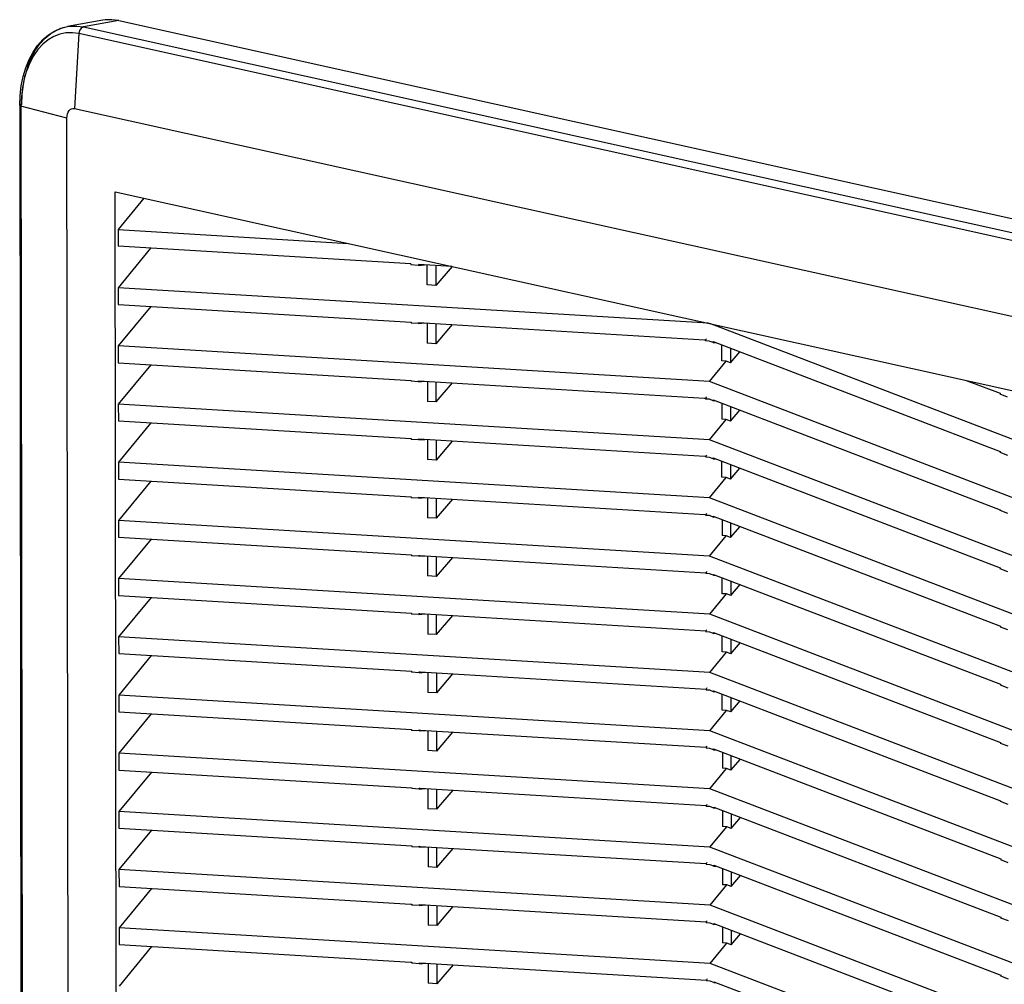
# Model space of a CAD drawing. Header units: inches. Extents: x 0 to 56.7, y 0 to 36.7.
# Tile 20 of 29: x 38.8 to 44.8, y 17.8 to 23.7. Entities that reach past the tile are written whole.
import ezdxf

# ---------------------------------------------------------------- set-up
doc = ezdxf.new("R2010")
doc.units = ezdxf.units.IN
doc.header["$LTSCALE"] = 3.116667
doc.header["$MEASUREMENT"] = 0
doc.layers.get('0').update_dxf_attribs({"linetype": 'CONTINUOUS'})

msp = doc.modelspace()

# ---------------------------------------------------------------- linework, layer by layer
at = {"color": 6, "linetype": 'Continuous'}
for p, q in [((39.2833, 23.7463), (39.0665, 23.7076)), ((39.3827, 23.7438), (39.1659, 23.7051)), ((39.3827, 23.7438), (47.1355, 22.026)), ((39.1659, 23.7051), (46.9187, 21.9874)), ((39.1367, 23.6644), (39.11, 23.2048)), ((46.8895, 21.9466), (39.1367, 23.6644)), ((38.7839, 23.2774), (38.7817, 23.2192)), ((38.7737, 23.2239), (38.7897, 11.8026)), ((38.7817, 23.2192), (38.7977, 11.7979)), ((39.0631, 23.146), (38.7817, 23.2192)), ((39.11, 23.2048), (46.8628, 21.487)), ((39.0791, 11.7246), (39.0631, 23.146)), ((39.3743, 12.0449), (39.3595, 22.6946)), ((39.3595, 22.6946), (46.6146, 21.0871)), ((39.5361, 22.6554), (39.3775, 22.4629)), ((39.3775, 22.4629), (39.3776, 22.3598)), ((39.3775, 22.4629), (40.7887, 22.3779)), ((41.1744, 22.2515), (39.3776, 22.3598)), ((39.5771, 22.3478), (39.378, 22.106)), ((41.1744, 22.2515), (41.1744, 22.2458)), ((41.2207, 22.243), (41.1744, 22.2458)), ((41.2207, 22.2487), (41.2207, 22.243)), ((41.428, 22.2363), (41.2207, 22.2487)), ((41.2207, 22.243), (41.2583, 22.2465)), ((41.2742, 22.1226), (41.2741, 22.2455)), ((41.3268, 22.2424), (41.327, 22.1195)), ((41.4266, 22.2366), (41.327, 22.1195)), ((41.327, 22.1195), (41.2742, 22.1226)), ((39.378, 22.106), (39.3781, 22.0029)), ((43.0009, 21.8877), (39.378, 22.106)), ((39.3781, 22.0029), (41.1749, 21.8946)), ((39.5776, 21.9908), (39.3784, 21.7491)), ((41.1749, 21.8946), (41.1749, 21.8888)), ((41.2212, 21.886), (41.1749, 21.8888)), ((41.2212, 21.886), (41.2212, 21.8918)), ((41.2212, 21.8918), (42.9757, 21.7863)), ((41.2212, 21.886), (41.2588, 21.8896)), ((41.2746, 21.8886), (41.2747, 21.7657)), ((41.3273, 21.8854), (41.3275, 21.7625)), ((41.4269, 21.8795), (41.3275, 21.7625)), ((46.6155, 20.5052), (43.0085, 21.8861)), ((39.3784, 21.7491), (39.3786, 21.6459)), ((43.0052, 21.5306), (39.3784, 21.7491)), ((41.3275, 21.7625), (41.2747, 21.7657)), ((42.9757, 21.7863), (42.9815, 21.7855)), ((42.9873, 21.7926), (42.9817, 21.7856)), ((42.9817, 21.7856), (42.9817, 21.78)), ((43.0049, 21.7786), (42.9817, 21.78)), ((43.028, 21.7697), (43.0049, 21.7786)), ((43.028, 21.7697), (43.028, 21.7755)), ((43.028, 21.7755), (44.7893, 21.1012)), ((43.028, 21.7697), (43.0404, 21.7708)), ((43.0816, 21.6569), (43.0814, 21.7551)), ((43.1342, 21.7349), (43.1343, 21.6452)), ((43.1343, 21.6452), (43.1922, 21.7127)), ((39.3786, 21.6459), (41.1754, 21.5377)), ((39.5781, 21.6339), (39.3789, 21.3922)), ((43.0052, 21.5306), (43.1079, 21.6553)), ((43.1079, 21.6553), (43.0816, 21.6569)), ((43.1343, 21.6452), (43.1079, 21.6553)), ((41.1754, 21.5377), (41.1754, 21.5319)), ((41.2217, 21.5291), (41.1754, 21.5319)), ((41.2217, 21.5291), (41.2217, 21.5349)), ((41.2217, 21.5349), (42.9761, 21.4294)), ((41.2217, 21.5291), (41.2593, 21.5327)), ((41.2751, 21.5317), (41.2752, 21.4088)), ((41.3278, 21.5285), (41.328, 21.4056)), ((41.4274, 21.5225), (41.328, 21.4056)), ((46.6159, 20.1483), (43.0052, 21.5306)), ((44.5814, 21.5376), (44.7888, 21.4582)), ((44.7888, 21.4582), (44.7888, 21.4524)), ((44.8352, 21.4346), (44.7888, 21.4524)), ((39.3789, 21.3922), (39.3791, 21.289)), ((43.0057, 21.1737), (39.3789, 21.3922)), ((41.328, 21.4056), (41.2752, 21.4088)), ((42.9761, 21.4294), (42.982, 21.4286)), ((42.9878, 21.4357), (42.9822, 21.4287)), ((42.9822, 21.4287), (42.9822, 21.4231)), ((43.0054, 21.4217), (42.9822, 21.4231)), ((43.0285, 21.4128), (43.0054, 21.4217)), ((43.0285, 21.4128), (43.0285, 21.4186)), ((43.0285, 21.4186), (44.7898, 20.7443)), ((43.0285, 21.4128), (43.0409, 21.4138)), ((43.0819, 21.3982), (43.0821, 21.3)), ((43.1347, 21.378), (43.1348, 21.2883)), ((43.1348, 21.2883), (43.1927, 21.3557)), ((39.3791, 21.289), (41.1758, 21.1808)), ((39.5786, 21.277), (39.3794, 21.0352)), ((43.0057, 21.1737), (43.1084, 21.2984)), ((43.1084, 21.2984), (43.0821, 21.3)), ((43.1348, 21.2883), (43.1084, 21.2984)), ((41.1758, 21.1808), (41.1759, 21.175)), ((41.2222, 21.1722), (41.1759, 21.175)), ((41.2222, 21.1722), (41.2222, 21.178)), ((41.2222, 21.178), (42.9766, 21.0724)), ((41.2222, 21.1722), (41.2598, 21.1757)), ((41.2756, 21.1748), (41.2757, 21.0519)), ((41.3283, 21.1716), (41.3285, 21.0487)), ((41.4279, 21.1656), (41.3285, 21.0487)), ((46.6164, 19.7914), (43.0057, 21.1737)), ((44.7893, 21.1012), (44.7893, 21.0955)), ((44.8357, 21.0777), (44.7893, 21.0955)), ((39.3794, 21.0352), (39.3796, 20.9321)), ((43.0062, 20.8168), (39.3794, 21.0352)), ((41.3285, 21.0487), (41.2757, 21.0519)), ((42.9766, 21.0724), (42.9825, 21.0717)), ((42.9883, 21.0788), (42.9827, 21.0718)), ((42.9827, 21.0718), (42.9827, 21.0662)), ((43.0059, 21.0648), (42.9827, 21.0662)), ((43.029, 21.0559), (43.0059, 21.0648)), ((43.029, 21.0559), (43.029, 21.0617)), ((43.029, 21.0617), (44.7903, 20.3874)), ((43.029, 21.0559), (43.0414, 21.0569)), ((43.0826, 20.943), (43.0824, 21.0412)), ((43.1352, 21.021), (43.1353, 20.9314)), ((43.1353, 20.9314), (43.1932, 20.9988)), ((39.3796, 20.9321), (41.1763, 20.8239)), ((39.5791, 20.9201), (39.3799, 20.6783)), ((43.0062, 20.8168), (43.1089, 20.9415)), ((43.1089, 20.9415), (43.0826, 20.943)), ((43.1353, 20.9314), (43.1089, 20.9415)), ((41.1763, 20.8239), (41.1764, 20.8181)), ((41.2227, 20.8153), (41.1764, 20.8181)), ((41.2227, 20.8153), (41.2227, 20.8211)), ((41.2227, 20.8211), (42.9771, 20.7155)), ((41.2227, 20.8153), (41.2603, 20.8188)), ((41.2761, 20.8179), (41.2762, 20.695)), ((41.3288, 20.8147), (41.329, 20.6918)), ((41.4284, 20.8087), (41.329, 20.6918)), ((46.6169, 19.4345), (43.0062, 20.8168)), ((42.9888, 20.7219), (42.9832, 20.7148)), ((44.7898, 20.7443), (44.7898, 20.7385)), ((44.8362, 20.7208), (44.7898, 20.7385)), ((39.3799, 20.6783), (39.3801, 20.5752)), ((43.0067, 20.4599), (39.3799, 20.6783)), ((41.329, 20.6918), (41.2762, 20.695)), ((42.9771, 20.7155), (42.983, 20.7148)), ((42.9832, 20.7148), (42.9832, 20.7092)), ((43.0064, 20.7078), (42.9832, 20.7092)), ((43.0295, 20.699), (43.0064, 20.7078)), ((43.0295, 20.699), (43.0295, 20.7048)), ((43.0295, 20.7048), (44.7908, 20.0305)), ((43.0295, 20.699), (43.0419, 20.7)), ((43.0829, 20.6843), (43.0831, 20.5861)), ((43.1357, 20.6641), (43.1358, 20.5744)), ((43.1358, 20.5744), (43.1937, 20.6419)), ((39.3801, 20.5752), (41.1768, 20.467)), ((39.5796, 20.5632), (39.3804, 20.3214)), ((43.0067, 20.4599), (43.1094, 20.5845)), ((43.1094, 20.5845), (43.0831, 20.5861)), ((43.1358, 20.5744), (43.1094, 20.5845)), ((41.1768, 20.467), (41.1769, 20.4612)), ((41.2232, 20.4584), (41.1769, 20.4612)), ((41.2232, 20.4584), (41.2232, 20.4643)), ((41.2232, 20.4584), (41.26, 20.4618)), ((41.2234, 20.4644), (41.2292, 20.4637)), ((41.2292, 20.4637), (42.9837, 20.3581)), ((41.2766, 20.4608), (41.2767, 20.3381)), ((41.3293, 20.4577), (41.3295, 20.3349)), ((41.4288, 20.4517), (41.3295, 20.3349)), ((46.6174, 19.0776), (43.0067, 20.4599)), ((42.9892, 20.365), (42.9837, 20.3581)), ((44.7903, 20.3874), (44.7903, 20.3816)), ((44.8367, 20.3639), (44.7903, 20.3816)), ((39.3804, 20.3214), (39.3806, 20.2183)), ((43.0072, 20.1029), (39.3804, 20.3214)), ((41.3295, 20.3349), (41.2767, 20.3381)), ((42.9837, 20.3581), (42.9837, 20.3523)), ((43.0069, 20.3509), (42.9837, 20.3523)), ((43.03, 20.3421), (43.0069, 20.3509)), ((43.03, 20.3421), (43.03, 20.3478)), ((43.03, 20.3478), (44.7913, 19.6736)), ((43.03, 20.3421), (43.0424, 20.3431)), ((43.0836, 20.2292), (43.0834, 20.3274)), ((43.1362, 20.3072), (43.1363, 20.2175)), ((43.1363, 20.2175), (43.1942, 20.285)), ((39.3806, 20.2183), (41.1773, 20.11)), ((39.5801, 20.2063), (39.3809, 19.9645)), ((43.0072, 20.1029), (43.1099, 20.2276)), ((43.1099, 20.2276), (43.0836, 20.2292)), ((43.1363, 20.2175), (43.1099, 20.2276)), ((41.1773, 20.11), (41.1773, 20.1043)), ((41.2237, 20.1015), (41.1773, 20.1043)), ((41.2237, 20.1015), (41.2237, 20.1074)), ((41.2237, 20.1015), (41.2605, 20.1049)), ((41.2239, 20.1075), (41.2297, 20.1068)), ((41.2297, 20.1068), (42.9842, 20.0012)), ((41.2771, 20.1039), (41.2772, 19.9811)), ((41.3298, 20.1007), (41.33, 19.978)), ((41.4293, 20.0947), (41.33, 19.978)), ((46.6179, 18.7207), (43.0072, 20.1029)), ((42.9897, 20.0081), (42.9842, 20.0012)), ((42.9842, 20.0012), (42.9842, 19.9954)), ((44.7908, 20.0305), (44.7908, 20.0247)), ((44.8372, 20.007), (44.7908, 20.0247)), ((39.3809, 19.9645), (39.3811, 19.8614)), ((43.0077, 19.746), (39.3809, 19.9645)), ((41.33, 19.978), (41.2772, 19.9811)), ((43.0074, 19.994), (42.9842, 19.9954)), ((43.0305, 19.9851), (43.0074, 19.994)), ((43.0305, 19.9851), (43.0305, 19.9909)), ((43.0305, 19.9909), (44.7918, 19.3167)), ((43.0305, 19.9851), (43.0429, 19.9862)), ((43.0841, 19.8723), (43.0839, 19.9705)), ((43.1367, 19.9503), (43.1368, 19.8606)), ((43.1368, 19.8606), (43.1947, 19.9281)), ((39.3811, 19.8614), (41.1778, 19.7531)), ((39.5806, 19.8493), (39.3814, 19.6076)), ((43.0077, 19.746), (43.1104, 19.8707)), ((43.1104, 19.8707), (43.0841, 19.8723)), ((43.1368, 19.8606), (43.1104, 19.8707)), ((41.1778, 19.7531), (41.1778, 19.7473)), ((41.2242, 19.7445), (41.1778, 19.7473)), ((41.2242, 19.7445), (41.2242, 19.7505)), ((41.2242, 19.7445), (41.261, 19.748)), ((41.2244, 19.7506), (41.2302, 19.7498)), ((41.2302, 19.7498), (42.9847, 19.6443)), ((41.2776, 19.747), (41.2777, 19.6242)), ((41.3303, 19.7438), (41.3305, 19.621)), ((41.4298, 19.7378), (41.3305, 19.621)), ((46.6184, 18.3637), (43.0077, 19.746)), ((42.9902, 19.6512), (42.9847, 19.6443)), ((42.9847, 19.6443), (42.9847, 19.6385)), ((43.0078, 19.6371), (42.9847, 19.6385)), ((43.031, 19.6282), (43.0078, 19.6371)), ((44.7913, 19.6736), (44.7913, 19.6678)), ((44.8377, 19.65), (44.7913, 19.6678)), ((39.3814, 19.6076), (39.3816, 19.5044)), ((43.0082, 19.3891), (39.3814, 19.6076)), ((41.3305, 19.621), (41.2777, 19.6242)), ((43.031, 19.6282), (43.031, 19.634)), ((43.031, 19.634), (44.7923, 18.9597)), ((43.031, 19.6282), (43.0434, 19.6293)), ((43.0846, 19.5154), (43.0844, 19.6136)), ((43.1372, 19.5934), (43.1373, 19.5037)), ((43.0082, 19.3891), (43.1109, 19.5138)), ((43.1109, 19.5138), (43.0846, 19.5154)), ((43.1373, 19.5037), (43.1109, 19.5138)), ((43.1373, 19.5037), (43.1952, 19.5712)), ((39.3816, 19.5044), (41.1783, 19.3962)), ((39.5811, 19.4924), (39.3819, 19.2507)), ((41.1783, 19.3962), (41.1783, 19.3904)), ((41.2247, 19.3876), (41.2247, 19.3936)), ((41.2249, 19.3937), (41.2307, 19.3929)), ((41.2307, 19.3929), (42.9852, 19.2874)), ((41.2247, 19.3876), (41.1783, 19.3904)), ((41.2247, 19.3876), (41.2615, 19.3911)), ((41.278, 19.3901), (41.2782, 19.2673)), ((41.3308, 19.3869), (41.331, 19.2641)), ((41.4303, 19.3809), (41.331, 19.2641)), ((46.6189, 18.0068), (43.0082, 19.3891)), ((42.9907, 19.2943), (42.9852, 19.2874)), ((42.9852, 19.2874), (42.9852, 19.2816)), ((43.0083, 19.2802), (42.9852, 19.2816)), ((43.0315, 19.2713), (43.0083, 19.2802)), ((43.0315, 19.2713), (43.0315, 19.2771)), ((43.0315, 19.2771), (44.7928, 18.6028)), ((43.0315, 19.2713), (43.0439, 19.2723)), ((44.7918, 19.3167), (44.7918, 19.3109)), ((44.8382, 19.2931), (44.7918, 19.3109)), ((39.3819, 19.2507), (39.3821, 19.1475)), ((43.0087, 19.0322), (39.3819, 19.2507)), ((41.331, 19.2641), (41.2782, 19.2673)), ((43.0849, 19.2566), (43.0851, 19.1585)), ((43.1377, 19.2365), (43.1378, 19.1468)), ((43.1378, 19.1468), (43.1957, 19.2142)), ((43.0087, 19.0322), (43.1114, 19.1569)), ((43.1114, 19.1569), (43.0851, 19.1585)), ((43.1378, 19.1468), (43.1114, 19.1569)), ((39.3821, 19.1475), (41.1788, 19.0393)), ((39.5816, 19.1355), (39.3824, 18.8937)), ((41.1788, 19.0393), (41.1788, 19.0335)), ((41.2252, 19.0307), (41.1788, 19.0335)), ((41.2252, 19.0307), (41.2252, 19.0367)), ((41.2252, 19.0307), (41.262, 19.0342)), ((41.2254, 19.0367), (41.2312, 19.036)), ((41.2312, 19.036), (42.9857, 18.9304)), ((41.2785, 19.0332), (41.2787, 18.9104)), ((41.3313, 19.03), (41.3315, 18.9072)), ((46.6194, 17.6499), (43.0087, 19.0322)), ((41.4308, 19.024), (41.3315, 18.9072)), ((41.3315, 18.9072), (41.2787, 18.9104)), ((42.9912, 18.9373), (42.9857, 18.9304)), ((42.9857, 18.9304), (42.9857, 18.9247)), ((43.0088, 18.9233), (42.9857, 18.9247)), ((43.032, 18.9144), (43.0088, 18.9233)), ((43.032, 18.9144), (43.032, 18.9202)), ((43.032, 18.9202), (44.7933, 18.2459)), ((43.032, 18.9144), (43.0444, 18.9154)), ((44.7923, 18.9597), (44.7923, 18.954)), ((44.8387, 18.9362), (44.7923, 18.954)), ((39.3824, 18.8937), (39.3826, 18.7906)), ((43.0092, 18.6753), (39.3824, 18.8937)), ((43.0854, 18.8997), (43.0855, 18.8015)), ((43.1382, 18.8795), (43.1383, 18.7899)), ((43.1383, 18.7899), (43.1962, 18.8573)), ((39.3826, 18.7906), (41.1793, 18.6824)), ((43.0092, 18.6753), (43.1119, 18.8)), ((43.1119, 18.8), (43.0855, 18.8015)), ((43.1383, 18.7899), (43.1119, 18.8)), ((39.5821, 18.7786), (39.3829, 18.5368)), ((41.1793, 18.6824), (41.1793, 18.6766)), ((41.2257, 18.6738), (41.1793, 18.6766)), ((41.2257, 18.6738), (41.2257, 18.6798)), ((41.2257, 18.6738), (41.2625, 18.6772)), ((41.2259, 18.6798), (41.2317, 18.6791)), ((41.2317, 18.6791), (42.9862, 18.5735)), ((41.279, 18.6762), (41.2792, 18.5535)), ((41.3318, 18.6731), (41.332, 18.5503)), ((46.6199, 17.293), (43.0092, 18.6753)), ((41.4313, 18.6671), (41.332, 18.5503)), ((41.332, 18.5503), (41.2792, 18.5535)), ((42.9917, 18.5804), (42.9862, 18.5735)), ((42.9862, 18.5735), (42.9862, 18.5677)), ((43.0093, 18.5663), (42.9862, 18.5677)), ((43.0325, 18.5575), (43.0093, 18.5663)), ((43.0325, 18.5575), (43.0325, 18.5633)), ((43.0325, 18.5633), (44.7938, 17.889)), ((43.0325, 18.5575), (43.0449, 18.5585)), ((44.7928, 18.6028), (44.7928, 18.597)), ((44.8392, 18.5793), (44.7928, 18.597)), ((39.3829, 18.5368), (39.3831, 18.4337)), ((43.0097, 18.3184), (39.3829, 18.5368)), ((43.0859, 18.5428), (43.086, 18.4446)), ((43.1387, 18.5226), (43.1388, 18.4329)), ((43.1388, 18.4329), (43.1967, 18.5004)), ((39.3831, 18.4337), (41.1738, 18.3259)), ((43.0097, 18.3184), (43.1124, 18.443)), ((43.1124, 18.443), (43.086, 18.4446)), ((43.1388, 18.4329), (43.1124, 18.443)), ((39.5826, 18.4217), (39.3834, 18.1799)), ((41.1738, 18.3259), (41.1796, 18.3252)), ((41.1798, 18.3253), (41.1798, 18.3197)), ((41.2262, 18.3169), (41.1798, 18.3197)), ((41.2262, 18.3169), (41.2262, 18.3227)), ((41.2262, 18.3227), (42.9867, 18.2166)), ((41.2262, 18.3169), (41.2638, 18.3204)), ((41.2795, 18.3194), (41.2797, 18.1966)), ((41.3323, 18.3163), (41.3324, 18.1934)), ((41.4319, 18.3103), (41.3324, 18.1934)), ((46.6204, 16.9361), (43.0097, 18.3184)), ((44.7933, 18.2459), (44.7933, 18.2401)), ((41.3324, 18.1934), (41.2797, 18.1966)), ((42.9922, 18.2235), (42.9867, 18.2166)), ((42.9867, 18.2166), (42.9867, 18.2108)), ((43.0098, 18.2094), (42.9867, 18.2108)), ((43.033, 18.2006), (43.0098, 18.2094)), ((43.033, 18.2006), (43.033, 18.2063)), ((43.033, 18.2063), (44.7943, 17.5321)), ((43.033, 18.2006), (43.0454, 18.2016)), ((43.0864, 18.1859), (43.0865, 18.0877)), ((44.8397, 18.2224), (44.7933, 18.2401)), ((39.3834, 18.1799), (39.3836, 18.0768)), ((43.0102, 17.9614), (39.3834, 18.1799)), ((43.1392, 18.1657), (43.1393, 18.076)), ((43.1393, 18.076), (43.1972, 18.1435)), ((39.3836, 18.0768), (41.1743, 17.969)), ((39.5831, 18.0648), (39.3839, 17.823)), ((43.0102, 17.9614), (43.1129, 18.0861)), ((43.1129, 18.0861), (43.0865, 18.0877)), ((43.1393, 18.076), (43.1129, 18.0861)), ((41.1743, 17.969), (41.1801, 17.9683)), ((41.1803, 17.9684), (41.1803, 17.9627)), ((41.2267, 17.96), (41.1803, 17.9627)), ((41.2267, 17.96), (41.2267, 17.9657)), ((41.2267, 17.9657), (42.9872, 17.8597)), ((41.2267, 17.96), (41.2643, 17.9635)), ((41.28, 17.9625), (41.2802, 17.8396)), ((41.3328, 17.9594), (41.3329, 17.8365)), ((41.4324, 17.9534), (41.3329, 17.8365)), ((46.6209, 16.5792), (43.0102, 17.9614)), ((44.7938, 17.889), (44.7938, 17.8832)), ((44.8402, 17.8655), (44.7938, 17.8832)), ((41.3329, 17.8365), (41.2802, 17.8396)), ((42.9927, 17.8666), (42.9872, 17.8597)), ((42.9872, 17.8597), (42.9872, 17.8539)), ((43.0103, 17.8525), (42.9872, 17.8539)), ((43.0335, 17.8436), (43.0103, 17.8525)), ((43.0335, 17.8436), (43.0335, 17.8494)), ((43.0335, 17.8494), (44.7948, 17.1752)), ((43.0335, 17.8436), (43.0459, 17.8447))]:
    msp.add_line(p, q, dxfattribs=at)
for points in [[(39.3827, 23.7438), (39.3397, 23.7497), (39.2978, 23.7485), (39.2833, 23.7463)], [(38.7737, 23.2239), (38.776, 23.2848), (38.7829, 23.344), (38.7945, 23.4009), (38.8105, 23.4549), (38.831, 23.5052), (38.8555, 23.5511), (38.8839, 23.5921), (38.9157, 23.6275), (38.9502, 23.6569), (38.9872, 23.6802), (39.0262, 23.6971), (39.0665, 23.7076)], [(38.8242, 23.4642), (38.8447, 23.5146), (38.8693, 23.5603), (38.8976, 23.6008), (38.9293, 23.6355), (38.964, 23.6642), (39.0012, 23.6862), (39.0405, 23.7015), (39.0665, 23.7076)], [(39.0665, 23.7076), (39.0814, 23.7098), (39.1234, 23.711), (39.1659, 23.7051)], [(39.1659, 23.7051), (39.1587, 23.7027), (39.1519, 23.698), (39.146, 23.6913), (39.1413, 23.6832), (39.1381, 23.674), (39.1367, 23.6644)], [(39.1367, 23.6644), (39.0968, 23.6699), (39.0575, 23.6688), (39.0192, 23.661), (38.9824, 23.6467), (38.9476, 23.626), (38.9151, 23.5992), (38.8854, 23.5666), (38.8589, 23.5287), (38.8359, 23.4859), (38.8167, 23.4387)], [(38.8242, 23.4642), (38.8015, 23.3878), (38.7905, 23.3338), (38.7839, 23.2774)], [(38.7869, 23.2298), (38.7892, 23.2919), (38.7963, 23.3522), (38.808, 23.4099)], [(38.7737, 23.2239), (38.7739, 23.2247), (38.7761, 23.2266), (38.7805, 23.2283), (38.7869, 23.2298)], [(38.7817, 23.2192), (38.7769, 23.2209), (38.7742, 23.2228), (38.7737, 23.2239)], [(39.0631, 23.146), (39.0641, 23.1596), (39.0667, 23.1719), (39.0711, 23.1828), (39.0768, 23.1919), (39.0839, 23.1988), (39.0919, 23.2034), (39.1006, 23.2054), (39.11, 23.2048)]]:
    msp.add_lwpolyline(points, dxfattribs=at)

doc.saveas('drawing.dxf')
